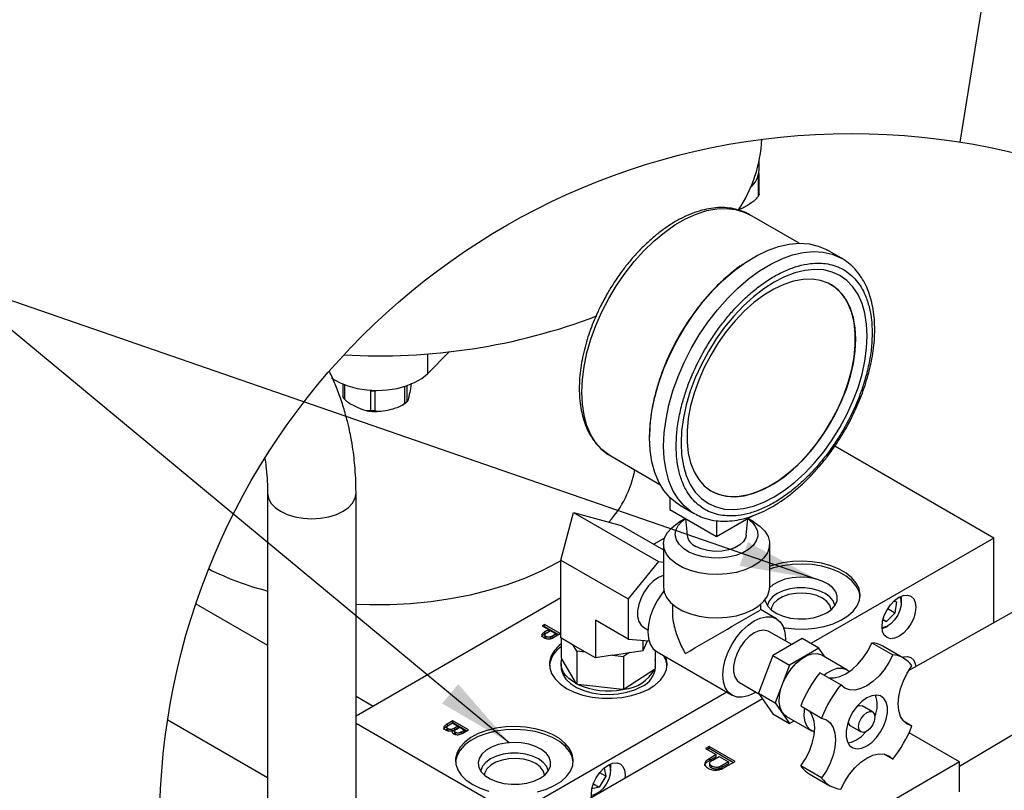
# Model space of a CAD drawing. Header units: inches. Extents: x 2 to 108, y 2 to 83.
# Tile 17 of 27: x 81 to 98, y 29 to 42. Entities that reach past the tile are written whole.
import ezdxf

# ---------------------------------------------------------------- set-up
doc = ezdxf.new("R2010")
doc.units = ezdxf.units.IN
doc.header["$LTSCALE"] = 10
doc.header["$MEASUREMENT"] = 0
doc.layers.add('SLD-DEFPOINTS', color=7, linetype='Continuous')
doc.layers.add('TEXT', color=140, linetype='Continuous', lineweight=25)
doc.dimstyles.new('SLDDIMSTYLE2', dxfattribs={"dimtxt": 0.18, "dimasz": 1.3, "dimexe": 0, "dimexo": 0.0625, "dimgap": 0, "dimtad": 0, "dimtih": 1, "dimtoh": 1, "dimdec": 0, "dimrnd": 1e-09, "dimzin": 0, "dimdsep": 46, "dimtxsty": 'Standard', "dimsah": 1, "dimcen": 0.09, "dimadec": 0, "dimazin": 0, "dimtfac": 1.3, "dimtdec": 0, "dimtofl": 0, "dimtmove": 0, "dimatfit": 3, "dimfxl": 0, "dimfrac": 2, "dimtolj": 1, "dimtzin": 0, "dimarcsym": 0})
doc.dimstyles.new('SLDDIMSTYLE3', dxfattribs={"dimtxt": 0.18, "dimasz": 1.3, "dimexe": 0, "dimexo": 0.0625, "dimgap": 0, "dimtad": 0, "dimtih": 1, "dimtoh": 1, "dimdec": 0, "dimrnd": 1e-09, "dimzin": 0, "dimdsep": 46, "dimtxsty": 'Standard', "dimblk1": 'NONE', "dimblk2": 'NONE', "dimsah": 1, "dimcen": 0.09, "dimadec": 0, "dimazin": 0, "dimtfac": 1.3, "dimtdec": 0, "dimtofl": 0, "dimtmove": 0, "dimatfit": 3, "dimldrblk": 'NONE', "dimfxl": 0, "dimfrac": 2, "dimtolj": 1, "dimtzin": 0, "dimarcsym": 0})

# ---------------------------------------------------------------- blocks, each defined once
blk = doc.blocks.new('_None')

msp = doc.modelspace()

# ---------------------------------------------------------------- linework, layer by layer
for p, q in [((93.459, 39.948), (93.459, 40.097)), ((93.44, 39.837), (93.44, 39.498)), ((93.459, 39.886), (93.454, 39.895)), ((93.462, 39.539), (93.462, 39.874)), ((94.139, 38.706), (93.304, 39.188)), ((94.858, 38.45), (94.617, 38.589)), ((87.839, 36.494), (88.211, 36.867)), ((87.839, 36.494), (87.839, 36.832)), ((86.401, 36.316), (86.401, 36.093)), ((86.433, 36.052), (86.433, 36.303)), ((87.446, 36.275), (87.446, 35.982)), ((87.493, 36.018), (87.493, 36.291)), ((86.404, 36.093), (86.424, 36.064)), ((86.859, 36.212), (86.868, 36.209)), ((86.868, 36.209), (86.868, 35.864)), ((86.946, 36.203), (86.966, 36.208)), ((86.946, 35.859), (86.946, 36.203)), ((97.442, 33.703), (94.743, 35.261)), ((90.942, 35.096), (91.777, 34.614)), ((90.951, 35.091), (90.942, 35.096)), ((85.124, 34.463), (85.124, 29.028)), ((86.624, 29.028), (86.624, 34.463)), ((91.946, 34.389), (91.946, 34.185)), ((92.117, 34.259), (92.358, 34.12)), ((90.096, 33.329), (90.312, 34.134)), ((90.312, 34.134), (91.75, 33.304)), ((90.312, 34.134), (91.117, 33.918)), ((91.946, 34.185), (92.738, 33.728)), ((92.38, 34.107), (92.358, 34.12)), ((92.738, 33.728), (93.355, 34.084)), ((91.117, 33.918), (91.838, 33.502)), ((92.21, 34.033), (92.102, 33.97)), ((92.212, 34.032), (92.238, 33.75)), ((92.738, 33.999), (92.738, 33.728)), ((93.238, 33.75), (93.265, 34.032)), ((93.375, 33.97), (93.266, 34.033)), ((91.855, 33.703), (91.673, 33.598)), ((91.838, 33.602), (91.838, 32.868)), ((93.638, 32.868), (93.638, 33.602)), ((97.442, 33.703), (94.337, 31.911)), ((97.442, 32.266), (97.442, 33.703)), ((90.096, 33.329), (91.239, 32.669)), ((90.096, 32.009), (90.096, 33.329)), ((91.75, 33.304), (91.239, 32.669)), ((91.75, 33.304), (91.838, 33.296)), ((83.909, 32.588), (85.124, 31.887)), ((90.096, 32.687), (86.624, 30.683)), ((91.239, 32.669), (91.239, 31.988)), ((91.99, 32.578), (91.99, 32.482)), ((93.486, 32.482), (93.486, 32.578)), ((95.748, 32.634), (95.787, 32.62)), ((95.787, 32.62), (95.763, 32.431)), ((95.869, 32.604), (95.869, 32.645)), ((93.751, 32.334), (93.481, 32.49)), ((95.763, 32.431), (95.619, 32.284)), ((95.763, 32.431), (95.64, 32.502)), ((97.921, 32.534), (95.999, 31.457)), ((89.82, 32.234), (89.782, 32.213)), ((90.085, 32.081), (89.82, 32.234)), ((89.82, 32.202), (89.82, 32.234)), ((91.239, 31.988), (90.685, 32.308)), ((90.685, 32.308), (90.685, 31.668)), ((95.619, 32.284), (95.557, 32.306)), ((95.56, 32.318), (95.619, 32.284)), ((89.782, 32.213), (89.891, 32.15)), ((89.82, 32.202), (89.81, 32.196)), ((89.82, 32.202), (90.057, 32.065)), ((89.825, 32.061), (89.825, 32.029)), ((89.891, 32.15), (89.826, 32.112)), ((89.826, 32.079), (89.891, 32.117)), ((89.826, 32.079), (89.826, 32.112)), ((89.858, 32.095), (89.922, 32.132)), ((89.891, 32.117), (89.891, 32.15)), ((89.922, 32.132), (90.017, 32.077)), ((90.017, 32.077), (89.954, 32.04)), ((89.988, 32.024), (90.085, 32.081)), ((90.017, 32.077), (90.017, 32.044)), ((91.5, 32.19), (91.574, 32.148)), ((94.013, 31.894), (93.626, 32.118)), ((95.608, 32.192), (95.643, 32.212)), ((89.848, 32), (89.848, 32.033)), ((89.921, 31.991), (89.921, 32.024)), ((90.017, 32.044), (89.954, 32.008)), ((89.954, 32.008), (89.954, 32.04)), ((90.307, 31.887), (90.096, 32.009)), ((90.108, 31.663), (90.108, 32.002)), ((91.239, 31.988), (91.593, 31.957)), ((91.491, 31.793), (91.491, 31.966)), ((91.491, 31.793), (91.568, 31.959)), ((94.189, 31.996), (93.694, 31.71)), ((94.472, 31.833), (94.189, 31.996)), ((95.373, 31.926), (95.726, 31.721)), ((90.517, 31.765), (90.307, 31.887)), ((90.368, 31.783), (90.307, 31.887)), ((90.368, 31.783), (90.368, 31.221)), ((90.517, 31.765), (90.368, 31.783)), ((90.685, 31.668), (90.517, 31.765)), ((90.973, 31.713), (91.261, 31.758)), ((91.261, 31.758), (91.161, 31.691)), ((91.261, 31.758), (91.491, 31.793)), ((91.694, 31.794), (91.694, 31.481)), ((91.728, 31.77), (93.001, 31.035)), ((94.472, 31.833), (93.977, 31.547)), ((94.576, 31.685), (94.472, 31.833)), ((95.91, 31.665), (95.557, 31.869)), ((90.101, 31.572), (90.101, 31.511)), ((90.114, 31.653), (90.108, 31.663)), ((90.363, 31.23), (90.114, 31.653)), ((90.973, 31.713), (90.685, 31.668)), ((90.973, 31.713), (91.161, 31.691)), ((91.161, 31.691), (91.161, 31.13)), ((91.701, 31.511), (91.701, 31.572)), ((93.694, 31.71), (93.447, 31.072)), ((93.694, 31.71), (93.977, 31.547)), ((94.949, 31.469), (94.524, 31.714)), ((91.683, 31.473), (91.172, 31.137)), ((91.694, 31.481), (91.683, 31.473)), ((93.977, 31.547), (93.73, 30.909)), ((94.844, 31.212), (94.491, 31.416)), ((90.368, 31.221), (90.363, 31.23)), ((93.126, 31.251), (93.454, 31.062)), ((92.91, 31.087), (89.31, 29.009)), ((90.385, 31.219), (90.368, 31.221)), ((91.144, 31.132), (90.385, 31.219)), ((91.161, 31.13), (91.144, 31.132)), ((91.172, 31.137), (91.161, 31.13)), ((93.447, 31.072), (93.73, 30.909)), ((93.447, 31.072), (93.694, 30.72)), ((86.624, 31.021), (86.916, 30.852)), ((93.517, 30.972), (90.585, 29.28)), ((93.73, 30.909), (93.977, 30.557)), ((94.166, 30.853), (94.519, 30.649)), ((95.383, 30.751), (95.206, 30.853)), ((96.859, 29.834), (98.365, 30.729)), ((83.43, 30.619), (85.124, 29.641)), ((86.624, 30.56), (89.31, 29.009)), ((88.267, 30.603), (88.167, 30.545)), ((88.167, 30.513), (88.267, 30.57)), ((88.197, 30.527), (88.26, 30.564)), ((88.26, 30.564), (88.352, 30.51)), ((88.533, 30.449), (88.267, 30.603)), ((88.267, 30.57), (88.267, 30.603)), ((88.267, 30.57), (88.504, 30.433)), ((93.694, 30.72), (93.977, 30.557)), ((93.925, 30.675), (94.349, 30.43)), ((93.977, 30.557), (94.053, 30.601)), ((95.905, 30.6), (96.051, 30.515)), ((88.163, 30.491), (88.163, 30.459)), ((88.167, 30.545), (88.167, 30.513)), ((88.183, 30.433), (88.183, 30.466)), ((88.257, 30.4), (88.259, 30.404)), ((88.259, 30.404), (88.259, 30.437)), ((88.352, 30.51), (88.293, 30.477)), ((88.352, 30.478), (88.293, 30.444)), ((88.293, 30.444), (88.293, 30.477)), ((88.293, 30.425), (88.293, 30.392)), ((88.31, 30.372), (88.31, 30.405)), ((88.328, 30.461), (88.383, 30.493)), ((88.352, 30.51), (88.352, 30.478)), ((88.383, 30.493), (88.464, 30.445)), ((88.464, 30.445), (88.414, 30.416)), ((88.414, 30.384), (88.414, 30.416)), ((88.464, 30.413), (88.414, 30.384)), ((88.433, 30.392), (88.533, 30.449)), ((88.464, 30.445), (88.464, 30.413)), ((95.011, 30.516), (95.188, 30.414)), ((96.859, 29.903), (96.002, 30.398)), ((92.611, 30.168), (92.548, 30.132)), ((92.548, 30.132), (92.73, 30.027)), ((92.611, 30.135), (92.577, 30.115)), ((93.053, 29.912), (92.611, 30.168)), ((92.611, 30.135), (92.611, 30.168)), ((92.611, 30.135), (93.024, 29.896)), ((92.73, 30.027), (92.622, 29.964)), ((92.622, 29.932), (92.73, 29.994)), ((92.622, 29.932), (92.622, 29.964)), ((92.674, 29.936), (92.781, 29.997)), ((92.73, 29.994), (92.73, 30.027)), ((92.781, 29.997), (92.939, 29.906)), ((92.939, 29.906), (92.834, 29.845)), ((92.89, 29.819), (93.053, 29.912)), ((92.939, 29.906), (92.939, 29.873)), ((96.859, 29.903), (93.182, 27.781)), ((95.726, 29.952), (95.58, 30.037)), ((96.859, 29.397), (96.859, 29.903)), ((90.83, 29.799), (90.86, 29.66)), ((90.939, 29.758), (90.939, 29.799)), ((92.62, 29.878), (92.62, 29.845)), ((92.658, 29.8), (92.658, 29.833)), ((92.779, 29.785), (92.779, 29.818)), ((92.939, 29.873), (92.834, 29.812)), ((92.834, 29.812), (92.834, 29.845)), ((94.519, 29.631), (94.166, 29.835)), ((90.86, 29.66), (90.747, 29.474)), ((90.86, 29.66), (90.755, 29.72)), ((91.188, 29.685), (91.184, 29.625)), ((94.307, 29.704), (94.66, 29.5)), ((90.747, 29.474), (90.624, 29.447)), ((90.648, 29.531), (90.747, 29.474))]:
    msp.add_line(p, q)
at = {"flags": 128}
for points in [[(90.452, 36.178), (90.462, 36.392), (90.492, 36.615), (90.54, 36.844), (90.607, 37.077), (90.692, 37.31), (90.793, 37.542), (90.91, 37.768), (91.041, 37.988), (91.185, 38.197), (91.34, 38.395), (91.505, 38.577), (91.676, 38.743), (91.853, 38.89), (92.032, 39.016), (92.213, 39.12), (92.393, 39.202), (92.57, 39.259), (92.741, 39.291), (92.905, 39.298), (93.06, 39.28), (93.204, 39.236), (93.304, 39.188)], [(91.6, 35.403), (91.61, 35.626), (91.64, 35.858), (91.689, 36.096), (91.758, 36.338), (91.844, 36.581), (91.948, 36.822), (92.068, 37.058), (92.203, 37.288), (92.351, 37.507), (92.511, 37.715), (92.68, 37.908), (92.857, 38.083), (93.04, 38.241), (93.226, 38.377), (93.414, 38.491), (93.602, 38.582), (93.787, 38.649), (93.967, 38.69), (94.14, 38.706), (94.305, 38.695), (94.459, 38.659), (94.601, 38.598), (94.617, 38.589)], [(91.84, 35.264), (91.85, 35.487), (91.88, 35.719), (91.929, 35.957), (91.998, 36.199), (92.085, 36.442), (92.189, 36.683), (92.309, 36.92), (92.444, 37.149), (92.592, 37.369), (92.751, 37.576), (92.92, 37.769), (93.097, 37.945), (93.28, 38.102), (93.467, 38.238), (93.655, 38.353), (93.842, 38.444), (94.027, 38.51), (94.207, 38.551), (94.381, 38.567), (94.545, 38.557), (94.699, 38.521), (94.83, 38.465)], [(94.83, 38.465), (94.841, 38.459), (94.858, 38.45)], [(95.282, 36.925), (95.292, 37.135), (95.282, 37.333), (95.253, 37.518), (95.204, 37.686), (95.136, 37.835), (95.05, 37.965), (94.948, 38.072), (94.83, 38.157), (94.698, 38.217), (94.554, 38.252), (94.399, 38.261), (94.235, 38.245), (94.065, 38.203), (93.891, 38.137), (93.714, 38.046), (93.537, 37.933), (93.363, 37.798), (93.193, 37.643), (93.029, 37.47), (92.874, 37.282), (92.73, 37.081), (92.598, 36.868), (92.48, 36.648), (92.377, 36.422), (92.292, 36.193), (92.224, 35.966), (92.175, 35.741), (92.145, 35.522), (92.135, 35.312), (92.145, 35.114), (92.175, 34.93), (92.224, 34.762), (92.292, 34.612), (92.377, 34.482), (92.48, 34.375), (92.598, 34.29), (92.73, 34.23), (92.874, 34.195), (93.029, 34.186), (93.193, 34.202), (93.363, 34.244), (93.537, 34.31), (93.714, 34.401), (93.891, 34.514), (94.065, 34.649), (94.235, 34.804), (94.399, 34.977), (94.554, 35.165), (94.698, 35.367), (94.83, 35.579), (94.948, 35.8), (95.05, 36.025), (95.136, 36.254), (95.204, 36.482), (95.253, 36.706), (95.282, 36.925)], [(95.088, 36.876), (95.098, 37.077), (95.088, 37.267), (95.058, 37.442), (95.008, 37.601), (94.94, 37.741), (94.853, 37.86), (94.751, 37.956), (94.632, 38.028), (94.501, 38.076), (94.357, 38.097), (94.204, 38.093), (94.044, 38.063), (93.878, 38.008), (93.709, 37.928), (93.539, 37.824), (93.372, 37.698), (93.208, 37.552), (93.051, 37.388), (92.902, 37.208), (92.765, 37.014), (92.639, 36.809), (92.529, 36.597), (92.434, 36.38), (92.357, 36.161), (92.297, 35.944), (92.258, 35.73), (92.238, 35.524), (92.238, 35.328), (92.258, 35.145), (92.297, 34.978), (92.357, 34.829), (92.434, 34.699), (92.529, 34.591), (92.639, 34.507), (92.765, 34.447), (92.902, 34.412), (93.051, 34.404), (93.208, 34.421), (93.372, 34.464), (93.539, 34.531), (93.709, 34.623), (93.878, 34.738), (94.044, 34.875), (94.204, 35.03), (94.357, 35.203), (94.501, 35.39), (94.632, 35.589), (94.751, 35.798), (94.853, 36.013), (94.94, 36.231), (95.008, 36.45), (95.058, 36.666), (95.088, 36.876)], [(92.649, 34.501), (92.695, 34.477), (92.827, 34.429), (92.97, 34.408), (93.123, 34.412), (93.284, 34.442), (93.45, 34.497), (93.619, 34.577), (93.788, 34.681), (93.956, 34.807), (94.12, 34.953), (94.277, 35.117), (94.425, 35.298), (94.563, 35.491), (94.688, 35.696), (94.799, 35.908), (94.894, 36.125), (94.971, 36.344), (95.03, 36.562), (95.07, 36.775), (95.09, 36.981), (95.09, 37.177), (95.07, 37.36), (95.03, 37.527), (94.971, 37.676), (94.894, 37.806), (94.799, 37.914), (94.688, 37.998), (94.673, 38.007)], [(86.209, 36.42), (86.22, 36.412), (86.342, 36.342), (86.484, 36.285), (86.641, 36.243), (86.808, 36.217), (86.98, 36.208), (87.152, 36.217), (87.319, 36.243), (87.476, 36.285), (87.617, 36.342), (87.74, 36.412), (87.839, 36.494)], [(90.942, 35.096), (90.91, 35.116), (90.793, 35.207), (90.692, 35.321), (90.607, 35.457), (90.54, 35.612), (90.492, 35.786), (90.462, 35.975), (90.452, 36.178)], [(92.117, 34.259), (92.068, 34.289), (91.948, 34.387), (91.844, 34.508), (91.758, 34.651), (91.689, 34.814), (91.64, 34.995), (91.61, 35.192), (91.6, 35.403)], [(92.358, 34.12), (92.309, 34.15), (92.189, 34.248), (92.085, 34.369), (91.998, 34.512), (91.929, 34.675), (91.88, 34.856), (91.85, 35.053), (91.84, 35.264)], [(85.124, 34.462), (85.138, 34.379), (85.181, 34.297), (85.25, 34.223), (85.343, 34.157), (85.457, 34.103), (85.587, 34.063), (85.727, 34.038), (85.874, 34.03), (86.02, 34.038), (86.161, 34.063), (86.29, 34.103), (86.404, 34.157), (86.497, 34.223), (86.566, 34.297), (86.609, 34.379), (86.624, 34.463)], [(93.374, 33.97), (93.478, 33.898), (93.557, 33.817), (93.611, 33.729), (93.636, 33.637), (93.632, 33.544), (93.6, 33.453), (93.54, 33.367), (93.454, 33.288), (93.345, 33.219), (93.217, 33.162), (93.073, 33.12), (92.919, 33.093), (92.758, 33.083), (92.597, 33.089), (92.441, 33.112), (92.294, 33.151), (92.161, 33.204), (92.047, 33.269), (91.955, 33.346), (91.889, 33.431), (91.849, 33.521), (91.838, 33.614), (91.856, 33.707), (91.903, 33.796), (91.976, 33.879), (92.074, 33.953), (92.102, 33.97)], [(93.265, 34.032), (93.341, 33.971), (93.4, 33.896), (93.432, 33.817), (93.436, 33.735), (93.411, 33.655), (93.358, 33.579), (93.281, 33.51), (93.18, 33.453), (93.062, 33.408), (92.931, 33.377), (92.791, 33.363), (92.65, 33.365), (92.512, 33.383), (92.383, 33.417), (92.269, 33.466), (92.174, 33.527), (92.102, 33.597), (92.056, 33.674), (92.038, 33.755), (92.049, 33.837), (92.088, 33.916), (92.154, 33.988), (92.212, 34.032)], [(93.238, 33.75), (93.231, 33.714), (93.195, 33.647), (93.132, 33.587), (93.047, 33.538), (92.944, 33.502), (92.828, 33.481), (92.708, 33.477), (92.589, 33.49), (92.479, 33.518), (92.384, 33.561)], [(90.096, 33.316), (90.022, 33.274), (89.761, 33.14), (89.482, 33.019), (89.188, 32.91), (88.879, 32.816), (88.559, 32.736), (88.228, 32.671), (87.89, 32.622), (87.546, 32.588), (87.198, 32.57), (86.849, 32.568), (86.624, 32.575)], [(93.884, 32.181), (93.898, 32.179), (94.065, 32.16), (94.234, 32.158), (94.402, 32.173), (94.563, 32.203), (94.713, 32.249), (94.847, 32.309), (94.962, 32.381), (95.054, 32.463), (95.12, 32.553), (95.16, 32.649), (95.171, 32.746), (95.153, 32.844), (95.106, 32.938), (95.033, 33.026), (94.935, 33.106), (94.815, 33.175), (94.677, 33.232), (94.524, 33.274), (94.361, 33.301), (94.192, 33.311), (94.023, 33.305), (93.858, 33.282), (93.702, 33.244), (93.638, 33.223)], [(95.17, 32.71), (95.153, 32.795), (95.106, 32.889), (95.033, 32.977), (94.935, 33.057), (94.815, 33.126), (94.677, 33.183), (94.524, 33.225), (94.361, 33.252), (94.192, 33.262), (94.023, 33.256), (93.858, 33.233), (93.702, 33.195), (93.638, 33.174)], [(91.838, 33.07), (91.834, 33.069), (91.75, 33.032)], [(91.75, 33.032), (91.665, 32.971), (91.585, 32.89), (91.515, 32.794), (91.459, 32.687), (91.419, 32.577), (91.399, 32.47), (91.399, 32.372), (91.419, 32.288), (91.459, 32.223), (91.5, 32.19)], [(94.606, 32.434), (94.69, 32.494), (94.749, 32.563), (94.781, 32.637), (94.785, 32.714), (94.76, 32.79), (94.707, 32.86), (94.629, 32.923), (94.53, 32.974), (94.414, 33.012), (94.287, 33.034), (94.154, 33.041), (94.022, 33.03), (93.897, 33.004), (93.785, 32.962), (93.691, 32.908), (93.638, 32.864)], [(91.845, 32.805), (91.809, 32.758), (91.728, 32.636), (91.662, 32.505), (91.613, 32.371), (91.583, 32.238), (91.573, 32.113), (91.583, 32), (91.613, 31.902), (91.662, 31.824), (91.728, 31.77), (91.728, 31.77)], [(91.838, 32.868), (91.849, 32.786), (91.889, 32.696), (91.955, 32.611), (92.047, 32.535), (92.161, 32.469), (92.294, 32.416), (92.441, 32.377), (92.597, 32.354), (92.758, 32.348), (92.919, 32.359), (93.073, 32.385), (93.217, 32.428), (93.345, 32.484), (93.454, 32.553), (93.54, 32.632), (93.6, 32.718), (93.632, 32.809), (93.638, 32.868)], [(94.744, 32.554), (94.742, 32.564), (94.713, 32.636), (94.657, 32.703), (94.577, 32.761), (94.477, 32.808), (94.361, 32.84), (94.235, 32.856), (94.106, 32.856), (93.981, 32.84), (93.865, 32.808), (93.764, 32.761), (93.684, 32.703), (93.628, 32.636), (93.6, 32.564), (93.598, 32.554)], [(94.681, 32.486), (94.68, 32.492), (94.658, 32.562), (94.608, 32.627), (94.532, 32.683), (94.435, 32.727), (94.323, 32.756), (94.202, 32.769), (94.079, 32.764), (93.961, 32.743), (93.856, 32.706), (93.769, 32.656), (93.705, 32.595), (93.669, 32.527), (93.661, 32.486)], [(96.108, 32.611), (96.118, 32.531), (96.108, 32.439), (96.08, 32.343), (96.034, 32.248), (95.975, 32.161), (95.905, 32.088), (95.831, 32.034), (95.757, 32.002), (95.687, 31.995), (95.628, 32.013), (95.582, 32.056), (95.554, 32.119), (95.544, 32.199), (95.554, 32.291), (95.582, 32.387), (95.628, 32.482), (95.687, 32.569), (95.757, 32.642), (95.831, 32.697), (95.905, 32.728), (95.975, 32.735), (96.034, 32.717), (96.08, 32.674), (96.108, 32.611)], [(93.557, 32.653), (93.566, 32.618), (93.605, 32.545), (93.67, 32.478), (93.759, 32.42), (93.868, 32.376), (93.99, 32.345), (94.121, 32.331), (94.254, 32.333), (94.383, 32.351), (94.502, 32.386), (94.606, 32.434)], [(95.847, 32.705), (95.847, 32.705), (95.867, 32.642), (95.867, 32.564), (95.847, 32.478), (95.809, 32.392), (95.756, 32.313), (95.693, 32.248), (95.626, 32.203), (95.56, 32.183), (95.544, 32.182)], [(95.862, 32.712), (95.867, 32.687), (95.869, 32.645)], [(93.406, 31.09), (93.376, 31.072), (93.272, 31.024), (93.173, 31.002), (93.081, 31.005), (93.001, 31.035), (92.935, 31.09), (92.886, 31.167), (92.856, 31.265), (92.846, 31.378), (92.856, 31.504), (92.886, 31.636), (92.935, 31.77), (93.001, 31.901), (93.081, 32.024), (93.173, 32.133), (93.272, 32.225), (93.376, 32.297), (93.479, 32.345), (93.579, 32.367), (93.671, 32.364), (93.751, 32.334), (93.817, 32.279), (93.866, 32.202), (93.896, 32.104), (93.906, 31.991), (93.905, 31.956)], [(93.626, 32.118), (93.61, 32.125), (93.54, 32.141), (93.461, 32.13), (93.376, 32.093), (93.291, 32.032), (93.212, 31.951), (93.142, 31.855), (93.085, 31.748), (93.045, 31.638), (93.025, 31.531), (93.025, 31.433), (93.045, 31.349), (93.085, 31.285), (93.126, 31.251)], [(95.608, 32.192), (95.608, 32.192), (95.546, 32.165)], [(90.108, 31.912), (90.061, 31.873), (89.981, 31.787), (89.928, 31.694), (89.903, 31.597), (89.907, 31.499), (89.939, 31.403), (89.999, 31.311), (90.085, 31.227), (90.194, 31.152)], [(94.637, 31.332), (94.729, 31.328), (94.828, 31.351), (94.932, 31.399), (95.035, 31.47), (95.135, 31.563), (95.226, 31.672), (95.307, 31.795), (95.373, 31.926)], [(93.925, 30.675), (93.901, 30.691), (93.85, 30.749), (93.816, 30.828), (93.801, 30.924), (93.806, 31.032), (93.83, 31.148), (93.873, 31.267), (93.933, 31.382), (94.006, 31.488), (94.089, 31.581), (94.179, 31.655), (94.27, 31.708), (94.36, 31.737), (94.443, 31.741), (94.516, 31.719), (94.524, 31.714)], [(90.363, 31.23), (90.292, 31.272), (90.232, 31.319), (90.182, 31.369), (90.144, 31.423), (90.117, 31.479), (90.103, 31.537), (90.102, 31.595), (90.114, 31.653)], [(90.194, 31.152), (90.324, 31.089), (90.47, 31.039), (90.629, 31.005), (90.795, 30.986), (90.965, 30.984), (91.132, 30.999), (91.294, 31.029), (91.443, 31.075), (91.578, 31.135), (91.692, 31.207), (91.784, 31.289), (91.851, 31.379), (91.89, 31.475), (91.901, 31.572), (91.883, 31.67), (91.878, 31.683)], [(91.9, 31.536), (91.883, 31.621), (91.845, 31.703)], [(95.726, 31.721), (95.66, 31.591), (95.58, 31.468), (95.488, 31.359), (95.389, 31.266), (95.285, 31.195), (95.182, 31.147), (95.082, 31.124), (94.991, 31.128), (94.91, 31.158), (94.844, 31.212)], [(95.886, 31.679), (95.905, 31.685), (95.975, 31.691), (96.034, 31.673), (96.08, 31.631), (96.108, 31.567), (96.116, 31.523)], [(90.101, 31.511), (90.103, 31.478), (90.128, 31.392), (90.181, 31.309), (90.261, 31.234), (90.363, 31.169), (90.485, 31.117), (90.622, 31.078), (90.768, 31.056), (90.92, 31.049), (91.071, 31.06), (91.216, 31.087), (91.349, 31.129), (91.467, 31.185)], [(94.559, 31.377), (94.603, 31.41), (94.695, 31.463), (94.784, 31.492), (94.867, 31.496), (94.941, 31.474), (94.991, 31.437)], [(96.051, 30.515), (95.971, 30.545), (95.905, 30.6), (95.856, 30.677), (95.826, 30.775), (95.815, 30.888), (95.826, 31.014), (95.856, 31.146), (95.905, 31.28), (95.971, 31.411), (96.051, 31.534)], [(95.201, 30.137), (95.285, 30.174), (95.37, 30.235), (95.449, 30.316), (95.52, 30.412), (95.576, 30.518), (95.616, 30.628), (95.636, 30.736), (95.636, 30.834), (95.616, 30.918), (95.576, 30.982), (95.52, 31.023), (95.449, 31.039), (95.37, 31.028), (95.285, 30.991), (95.201, 30.93), (95.121, 30.849), (95.051, 30.753), (94.994, 30.646), (94.955, 30.536), (94.934, 30.429), (94.934, 30.331), (94.955, 30.247), (94.994, 30.182), (95.051, 30.141), (95.121, 30.126), (95.201, 30.137)], [(94.166, 29.835), (94.246, 29.958), (94.312, 30.088), (94.361, 30.223), (94.391, 30.355), (94.401, 30.48), (94.391, 30.594), (94.361, 30.691), (94.312, 30.769), (94.312, 30.769)], [(94.398, 30.41), (94.392, 30.411), (94.325, 30.446), (94.274, 30.504), (94.24, 30.583), (94.225, 30.679), (94.23, 30.787), (94.234, 30.814)], [(95.122, 30.851), (95.161, 30.862), (95.206, 30.853)], [(95.232, 30.699), (95.285, 30.741), (95.338, 30.76), (95.383, 30.751), (95.412, 30.717), (95.423, 30.662), (95.412, 30.595), (95.383, 30.526), (95.338, 30.466), (95.285, 30.423), (95.232, 30.405), (95.188, 30.414), (95.158, 30.448), (95.147, 30.503), (95.158, 30.57), (95.188, 30.639), (95.232, 30.699)], [(94.519, 30.649), (94.599, 30.62), (94.665, 30.565), (94.714, 30.487), (94.745, 30.39), (94.755, 30.276), (94.745, 30.151), (94.714, 30.019), (94.665, 29.884), (94.599, 29.753), (94.519, 29.631)], [(90.308, 29.903), (90.29, 29.988), (90.244, 30.082), (90.171, 30.171), (90.073, 30.25), (89.953, 30.32), (89.815, 30.376), (89.662, 30.418), (89.499, 30.445), (89.33, 30.455), (89.161, 30.449), (88.996, 30.427), (88.84, 30.388), (88.697, 30.335), (88.572, 30.269), (88.468, 30.191), (88.389, 30.105), (88.336, 30.012), (88.311, 29.915), (88.31, 29.903)], [(89.701, 29.396), (89.851, 29.442), (89.985, 29.502), (90.1, 29.574), (90.192, 29.657), (90.258, 29.747), (90.298, 29.842), (90.308, 29.94), (90.29, 30.037), (90.244, 30.131), (90.171, 30.219), (90.073, 30.299), (89.953, 30.369), (89.815, 30.425), (89.662, 30.467), (89.499, 30.494), (89.33, 30.504), (89.161, 30.498), (88.996, 30.476), (88.84, 30.437), (88.697, 30.384), (88.572, 30.318), (88.468, 30.24), (88.389, 30.154), (88.336, 30.061), (88.311, 29.964), (88.314, 29.866), (88.347, 29.77), (88.406, 29.678), (88.492, 29.594)], [(95.108, 30.276), (95.193, 30.337), (95.271, 30.416)], [(89.64, 29.579), (89.744, 29.627), (89.828, 29.687), (89.887, 29.756), (89.919, 29.83), (89.923, 29.907), (89.898, 29.983), (89.845, 30.053), (89.767, 30.116), (89.668, 30.167), (89.552, 30.205), (89.425, 30.228), (89.292, 30.234), (89.16, 30.223), (89.035, 30.197), (88.923, 30.156), (88.829, 30.101), (88.757, 30.036), (88.711, 29.964), (88.693, 29.888), (88.704, 29.811), (88.743, 29.738), (88.808, 29.671), (88.897, 29.614), (89.006, 29.569), (89.128, 29.538), (89.259, 29.524), (89.392, 29.526), (89.521, 29.545), (89.64, 29.579)], [(94.963, 30.228), (95.024, 30.239), (95.108, 30.276)], [(89.881, 29.747), (89.88, 29.757), (89.851, 29.83), (89.795, 29.896), (89.715, 29.955), (89.614, 30.001), (89.499, 30.033), (89.373, 30.05), (89.244, 30.05), (89.119, 30.033), (89.003, 30.001), (88.902, 29.955), (88.822, 29.896), (88.766, 29.83), (88.738, 29.757), (88.736, 29.747)], [(89.819, 29.679), (89.818, 29.685), (89.796, 29.755), (89.746, 29.82), (89.67, 29.876), (89.573, 29.92), (89.461, 29.949), (89.34, 29.962), (89.217, 29.957), (89.099, 29.936), (88.994, 29.9), (88.907, 29.849), (88.843, 29.789), (88.806, 29.721), (88.798, 29.679)], [(90.618, 29.299), (90.614, 29.353), (90.624, 29.445), (90.652, 29.541), (90.698, 29.636), (90.758, 29.723), (90.827, 29.796), (90.901, 29.851), (90.975, 29.882), (91.045, 29.889), (91.104, 29.871), (91.15, 29.828), (91.178, 29.765), (91.188, 29.685), (91.188, 29.685)], [(94.844, 29.443), (94.91, 29.574), (94.991, 29.697), (95.082, 29.806), (95.182, 29.898), (95.285, 29.97), (95.389, 30.018), (95.488, 30.04), (95.58, 30.037), (95.66, 30.007), (95.726, 29.952)], [(90.917, 29.859), (90.924, 29.845), (90.939, 29.777), (90.934, 29.697), (90.909, 29.61), (90.867, 29.525), (90.811, 29.449), (90.747, 29.389), (90.679, 29.35), (90.615, 29.336), (90.614, 29.336)], [(90.932, 29.866), (90.937, 29.841), (90.939, 29.799)], [(88.492, 29.594), (88.602, 29.519), (88.731, 29.456), (88.878, 29.406)]]:
    msp.add_lwpolyline(points, dxfattribs=at)
for centre, radius, start, end in [((91.141, 40.582), 2.366, 326.374, 357.283), ((93.029, 39.973), 0.43, 311.231, 356.7082), ((93.428, 39.874), 0.0333, 294.9229, 22.4792), ((87.039, 47.063), 10.267, 266.5508, 290.9304), ((86.915, 36.327), 0.127, 248.1244, 283.921), ((89.535, 35.206), 1.848, 318.1517, 349.2123), ((92.483, 33.789), 0.249, 188.9815, 246.3983), ((86.392, 37.711), 5.068, 243.4382, 255.5094), ((-26.727, 237.98), 238.072, 299.97222, 300.32488), ((95.338, 31.485), 0.442, 60.3353, 85.475), ((90.356, 31.478), 0.458, 122.7934, 172.7616), ((91.432, 31.572), 0.27, 346.6995, 13.3005), ((95.693, 31.29), 0.433, 34.3201, 85.6691), ((91.102, 31.799), 0.666, 276.0218, 330.6869), ((91.317, 31.54), 0.386, 292.9315, 355.7484), ((96.156, 30.079), 2.136, 141.2462, 158.7537), ((90.903, 32.378), 1.269, 245.9184, 280.9787), ((96.51, 29.875), 2.136, 141.2462, 158.7537), ((95, 30.868), 0.463, 335.7261, 21.6008), ((95.056, 30.587), 0.0847, 178.7734, 237.8753), ((94.06, 31.289), 2.136, 321.2464, 338.7537), ((94.528, 30.084), 0.44, 214.4362, 239.7488), ((94.877, 29.875), 0.433, 214.32, 265.6693)]:
    msp.add_arc(centre, radius, start, end)
for points, knots in [([(93.44, 39.498), (93.427, 39.482), (93.377, 39.421), (93.283, 39.363), (93.188, 39.303), (93.137, 39.285), (93.114, 39.278)], [0, 0, 0, 0, 0.156677, 0.588313, 0.821759, 1, 1, 1, 1]), ([(93.462, 39.539), (93.461, 39.538), (93.461, 39.534), (93.458, 39.528), (93.452, 39.516), (93.446, 39.506), (93.441, 39.499), (93.44, 39.498)], [0, 0, 0, 0, 0.06795, 0.225305, 0.445522, 0.892166, 1, 1, 1, 1]), ([(93.308, 39.182), (93.285, 39.196), (93.218, 39.237), (93.097, 39.278), (92.951, 39.308), (92.8, 39.315), (92.643, 39.301), (92.483, 39.267), (92.32, 39.213), (92.157, 39.14), (91.995, 39.05), (91.836, 38.943), (91.681, 38.822), (91.531, 38.688), (91.39, 38.545), (91.261, 38.397), (91.153, 38.26), (91.062, 38.133), (90.975, 38.004), (90.918, 37.909), (90.887, 37.856)], [0, 0, 0, 0, 0.0269304, 0.0773677, 0.1252263, 0.17475, 0.2263544, 0.2802868, 0.3366582, 0.3954779, 0.4566479, 0.5199649, 0.5851226, 0.6516042, 0.7185048, 0.7839033, 0.8457963, 0.8904562, 0.9388046, 1, 1, 1, 1]), ([(92.384, 34.107), (92.422, 34.088), (92.509, 34.044), (92.652, 34.006), (92.808, 33.987), (92.966, 33.99), (93.129, 34.014), (93.295, 34.058), (93.462, 34.121), (93.629, 34.203), (93.795, 34.302), (93.958, 34.417), (94.117, 34.547), (94.269, 34.688), (94.412, 34.838), (94.542, 34.99), (94.65, 35.129), (94.742, 35.259), (94.827, 35.388), (94.928, 35.554), (95.012, 35.71), (95.088, 35.868), (95.148, 36.003), (95.212, 36.166), (95.271, 36.337), (95.322, 36.515), (95.364, 36.696), (95.395, 36.879), (95.415, 37.06), (95.422, 37.238), (95.416, 37.411), (95.396, 37.579), (95.363, 37.738), (95.315, 37.888), (95.254, 38.028), (95.177, 38.157), (95.085, 38.272), (94.977, 38.371), (94.889, 38.437), (94.835, 38.461), (94.826, 38.465)], [0, 0, 0, 0, 0.020106, 0.045328, 0.068956, 0.093489, 0.119081, 0.145819, 0.173734, 0.202817, 0.233002, 0.264187, 0.296209, 0.3288, 0.361489, 0.393241, 0.422449, 0.443846, 0.467851, 0.494945, 0.534703, 0.550727, 0.577116, 0.604132, 0.632602, 0.661649, 0.690841, 0.719827, 0.748347, 0.776214, 0.803303, 0.829547, 0.854923, 0.879469, 0.903277, 0.926496, 0.949344, 0.972118, 0.995203, 1, 1, 1, 1]), ([(93.186, 38.349), (93.169, 38.338), (93.074, 38.277), (92.911, 38.141), (92.714, 37.956), (92.54, 37.763), (92.334, 37.505), (92.149, 37.224), (91.988, 36.927), (91.883, 36.699), (91.794, 36.471), (91.714, 36.223), (91.65, 35.96), (91.608, 35.688), (91.602, 35.512), (91.6, 35.428)], [0, 0, 0, 0, 0.018204, 0.098263, 0.184386, 0.253876, 0.324835, 0.472258, 0.54626, 0.619751, 0.6907, 0.760204, 0.846321, 0.926388, 1, 1, 1, 1]), ([(92.052, 35.264), (92.055, 35.345), (92.06, 35.512), (92.101, 35.771), (92.161, 36.021), (92.237, 36.257), (92.351, 36.549), (92.495, 36.835), (92.664, 37.109), (92.801, 37.304), (92.947, 37.486), (93.113, 37.67), (93.299, 37.847), (93.504, 38.011), (93.708, 38.144), (93.912, 38.248), (94.117, 38.323), (94.307, 38.363), (94.476, 38.372), (94.669, 38.354), (94.852, 38.29), (95.007, 38.181), (95.108, 38.078), (95.194, 37.958), (95.27, 37.807), (95.33, 37.622), (95.369, 37.407), (95.373, 37.258), (95.376, 37.183)], [0, 0, 0, 0, 0.040662, 0.08489, 0.132469, 0.170858, 0.210059, 0.2915, 0.33238, 0.372977, 0.41217, 0.450564, 0.498135, 0.542362, 0.583025, 0.621283, 0.658127, 0.693329, 0.719144, 0.743726, 0.791413, 0.8151, 0.839285, 0.863864, 0.889686, 0.924887, 0.961735, 1, 1, 1, 1]), ([(90.887, 37.856), (90.847, 37.784), (90.791, 37.682), (90.717, 37.529), (90.659, 37.397), (90.597, 37.239), (90.542, 37.073), (90.493, 36.901), (90.455, 36.725), (90.427, 36.548), (90.41, 36.373), (90.407, 36.201), (90.416, 36.035), (90.439, 35.875), (90.476, 35.723), (90.527, 35.58), (90.592, 35.448), (90.673, 35.328), (90.769, 35.222), (90.863, 35.142), (90.929, 35.106), (90.954, 35.093)], [0, 0, 0, 0, 0.081402, 0.114221, 0.16824, 0.223502, 0.281684, 0.340974, 0.400482, 0.459484, 0.517454, 0.574017, 0.628937, 0.682095, 0.733481, 0.783211, 0.831522, 0.878786, 0.925533, 0.972478, 1, 1, 1, 1]), ([(95.376, 37.183), (95.373, 37.103), (95.368, 36.935), (95.327, 36.676), (95.267, 36.426), (95.191, 36.19), (95.076, 35.898), (94.933, 35.612), (94.764, 35.338), (94.627, 35.143), (94.481, 34.961), (94.315, 34.777), (94.129, 34.6), (93.924, 34.437), (93.72, 34.304), (93.516, 34.199), (93.311, 34.124), (93.121, 34.084), (92.952, 34.075), (92.758, 34.093), (92.575, 34.157), (92.421, 34.267), (92.319, 34.369), (92.234, 34.489), (92.157, 34.641), (92.097, 34.825), (92.059, 35.04), (92.054, 35.189), (92.052, 35.264)], [0, 0, 0, 0, 0.040662, 0.08489, 0.132469, 0.170858, 0.210059, 0.2915, 0.33238, 0.372977, 0.41217, 0.450564, 0.498135, 0.542362, 0.583025, 0.621283, 0.658127, 0.693328, 0.719144, 0.743726, 0.791413, 0.8151, 0.839285, 0.863864, 0.889686, 0.924887, 0.961735, 1, 1, 1, 1]), ([(86.624, 34.463), (86.622, 34.549), (86.62, 34.707), (86.605, 34.922), (86.584, 35.117), (86.561, 35.28), (86.534, 35.432), (86.502, 35.585), (86.453, 35.783), (86.383, 36.014), (86.296, 36.25), (86.224, 36.424), (86.18, 36.514), (86.17, 36.534)], [0, 0, 0, 0, 0.120429, 0.221117, 0.303567, 0.395426, 0.451309, 0.519924, 0.615518, 0.736792, 0.858849, 0.968754, 1, 1, 1, 1]), ([(87.558, 36.33), (87.556, 36.311), (87.548, 36.248), (87.533, 36.163), (87.513, 36.083), (87.507, 36.039), (87.495, 36.022), (87.493, 36.018)], [0, 0, 0, 0, 0.176848, 0.599996, 0.801324, 0.961066, 1, 1, 1, 1]), ([(86.433, 36.052), (86.428, 36.057), (86.421, 36.066), (86.412, 36.078), (86.407, 36.086), (86.403, 36.09), (86.402, 36.092), (86.402, 36.093)], [0, 0, 0, 0, 0.398098, 0.673023, 0.847465, 0.954708, 1, 1, 1, 1]), ([(86.868, 35.864), (86.852, 35.863), (86.78, 35.858), (86.68, 35.905), (86.565, 35.954), (86.487, 36), (86.447, 36.039), (86.433, 36.052)], [0, 0, 0, 0, 0.098327, 0.444364, 0.656304, 0.87788, 1, 1, 1, 1]), ([(87.446, 35.982), (87.428, 35.969), (87.381, 35.937), (87.295, 35.905), (87.18, 35.874), (87.07, 35.851), (86.984, 35.847), (86.952, 35.857), (86.946, 35.859)], [0, 0, 0, 0, 0.124048, 0.322819, 0.517923, 0.806631, 0.96482, 1, 1, 1, 1]), ([(87.408, 35.957), (87.417, 35.963), (87.432, 35.973), (87.463, 35.991), (87.482, 36.009), (87.494, 36.021)], [0, 0, 0, 0, 0.290718, 0.509352, 1, 1, 1, 1]), ([(87.493, 36.018), (87.492, 36.018), (87.488, 36.017), (87.482, 36.013), (87.474, 36.007), (87.464, 35.998), (87.454, 35.989), (87.447, 35.983), (87.446, 35.982)], [0, 0, 0, 0, 0.073776, 0.196554, 0.352716, 0.547093, 0.91423, 1, 1, 1, 1]), ([(86.801, 35.866), (86.803, 35.865), (86.829, 35.86), (86.888, 35.852), (86.946, 35.85), (86.98, 35.849)], [0, 0, 0, 0, 0.02761, 0.441584, 1, 1, 1, 1]), ([(86.868, 35.864), (86.873, 35.865), (86.883, 35.868), (86.897, 35.869), (86.91, 35.869), (86.925, 35.866), (86.937, 35.862), (86.944, 35.859), (86.946, 35.859)], [0, 0, 0, 0, 0.198642, 0.377167, 0.536907, 0.695963, 0.94697, 1, 1, 1, 1]), ([(85.076, 35.055), (85.083, 35.013), (85.101, 34.901), (85.119, 34.703), (85.122, 34.548), (85.124, 34.463)], [0, 0, 0, 0, 0.217656, 0.570939, 1, 1, 1, 1]), ([(92.209, 31.746), (92.209, 31.746), (92.169, 31.816), (92.096, 31.962), (92.029, 32.169), (91.995, 32.344), (91.993, 32.441), (91.993, 32.482)], [0, 0, 0, 0, 0.00198, 0.311834, 0.627782, 0.83922, 1, 1, 1, 1]), ([(89.826, 32.112), (89.812, 32.104), (89.792, 32.091), (89.773, 32.067), (89.776, 32.044), (89.79, 32.025), (89.804, 32.015), (89.811, 32.011)], [0, 0, 0, 0, 0.354382, 0.502153, 0.637167, 0.816539, 1, 1, 1, 1]), ([(89.776, 32.024), (89.776, 32.027), (89.775, 32.038), (89.794, 32.06), (89.813, 32.071), (89.826, 32.079)], [0, 0, 0, 0, 0.1330898, 0.4184695, 1, 1, 1, 1]), ([(89.848, 32.033), (89.842, 32.037), (89.832, 32.043), (89.824, 32.056), (89.826, 32.07), (89.839, 32.083), (89.85, 32.09), (89.858, 32.095)], [0, 0, 0, 0, 0.2466642, 0.3872644, 0.5189074, 0.6971831, 1, 1, 1, 1]), ([(89.811, 32.011), (89.822, 32.006), (89.843, 31.996), (89.875, 31.991), (89.905, 31.991), (89.928, 31.996), (89.941, 32.001), (89.946, 32.003)], [0, 0, 0, 0, 0.254852, 0.494406, 0.700402, 0.896887, 1, 1, 1, 1]), ([(89.848, 32), (89.842, 32.004), (89.833, 32.01), (89.825, 32.022), (89.826, 32.027), (89.826, 32.029)], [0, 0, 0, 0, 0.562278, 0.88278, 1, 1, 1, 1]), ([(89.921, 32.024), (89.914, 32.022), (89.902, 32.02), (89.882, 32.021), (89.864, 32.025), (89.853, 32.03), (89.848, 32.033)], [0, 0, 0, 0, 0.260162, 0.513967, 0.759972, 1, 1, 1, 1]), ([(89.954, 32.04), (89.949, 32.037), (89.941, 32.033), (89.93, 32.027), (89.924, 32.025), (89.921, 32.024)], [0, 0, 0, 0, 0.4857396, 0.7365996, 1, 1, 1, 1]), ([(89.946, 32.003), (89.951, 32.005), (89.961, 32.01), (89.975, 32.017), (89.983, 32.022), (89.988, 32.024)], [0, 0, 0, 0, 0.367493, 0.686258, 1, 1, 1, 1]), ([(88.113, 30.454), (88.113, 30.454), (88.11, 30.459), (88.12, 30.477), (88.138, 30.495), (88.157, 30.507), (88.167, 30.513)], [0, 0, 0, 0, 0.004926, 0.218131, 0.590424, 1, 1, 1, 1]), ([(88.167, 30.545), (88.149, 30.535), (88.125, 30.521), (88.11, 30.489), (88.117, 30.468), (88.13, 30.454), (88.141, 30.447), (88.145, 30.445)], [0, 0, 0, 0, 0.441439, 0.58546, 0.727485, 0.891461, 1, 1, 1, 1]), ([(88.145, 30.445), (88.156, 30.44), (88.177, 30.43), (88.209, 30.428), (88.237, 30.431), (88.253, 30.435), (88.259, 30.437)], [0, 0, 0, 0, 0.294564, 0.583309, 0.829885, 1, 1, 1, 1]), ([(88.183, 30.466), (88.177, 30.47), (88.168, 30.476), (88.161, 30.49), (88.165, 30.503), (88.171, 30.51), (88.176, 30.513)], [0, 0, 0, 0, 0.349519, 0.542275, 0.728732, 1, 1, 1, 1]), ([(88.183, 30.433), (88.178, 30.437), (88.169, 30.443), (88.162, 30.454), (88.163, 30.458), (88.163, 30.459)], [0, 0, 0, 0, 0.62266, 0.96605, 1, 1, 1, 1]), ([(88.176, 30.513), (88.177, 30.515), (88.18, 30.517), (88.188, 30.522), (88.193, 30.525), (88.197, 30.527)], [0, 0, 0, 0, 0.241001, 0.490674, 1, 1, 1, 1]), ([(88.293, 30.477), (88.284, 30.472), (88.269, 30.463), (88.247, 30.456), (88.228, 30.454), (88.211, 30.456), (88.195, 30.46), (88.187, 30.464), (88.183, 30.466)], [0, 0, 0, 0, 0.270217, 0.445489, 0.595671, 0.74628, 0.901052, 1, 1, 1, 1]), ([(88.259, 30.437), (88.255, 30.429), (88.249, 30.416), (88.257, 30.396), (88.268, 30.386), (88.275, 30.382), (88.276, 30.381)], [0, 0, 0, 0, 0.361317, 0.623038, 0.935884, 1, 1, 1, 1]), ([(88.293, 30.444), (88.284, 30.439), (88.273, 30.432), (88.261, 30.428), (88.259, 30.428)], [0, 0, 0, 0, 0.825811, 1, 1, 1, 1]), ([(88.276, 30.381), (88.286, 30.377), (88.306, 30.368), (88.34, 30.364), (88.375, 30.367), (88.406, 30.377), (88.425, 30.387), (88.433, 30.392)], [0, 0, 0, 0, 0.196454, 0.403997, 0.6054, 0.829145, 1, 1, 1, 1]), ([(88.31, 30.405), (88.305, 30.408), (88.297, 30.413), (88.291, 30.425), (88.294, 30.435), (88.297, 30.439), (88.299, 30.441)], [0, 0, 0, 0, 0.418584, 0.627938, 0.83188, 1, 1, 1, 1]), ([(88.31, 30.372), (88.305, 30.375), (88.296, 30.38), (88.294, 30.389), (88.293, 30.392)], [0, 0, 0, 0, 0.6838, 1, 1, 1, 1]), ([(88.299, 30.441), (88.302, 30.444), (88.308, 30.449), (88.318, 30.455), (88.325, 30.459), (88.328, 30.461)], [0, 0, 0, 0, 0.355913, 0.673354, 1, 1, 1, 1]), ([(88.414, 30.416), (88.403, 30.41), (88.388, 30.401), (88.366, 30.394), (88.352, 30.393), (88.337, 30.394), (88.323, 30.398), (88.314, 30.402), (88.31, 30.405)], [0, 0, 0, 0, 0.336257, 0.479155, 0.605498, 0.73169, 0.876355, 1, 1, 1, 1]), ([(92.622, 29.964), (92.604, 29.953), (92.574, 29.935), (92.541, 29.902), (92.533, 29.864), (92.552, 29.829), (92.577, 29.808), (92.593, 29.798), (92.597, 29.796)], [0, 0, 0, 0, 0.271205, 0.46048, 0.581748, 0.748519, 0.945017, 1, 1, 1, 1]), ([(92.538, 29.839), (92.538, 29.846), (92.539, 29.867), (92.572, 29.9), (92.602, 29.92), (92.622, 29.932)], [0, 0, 0, 0, 0.1601, 0.469779, 1, 1, 1, 1]), ([(92.658, 29.833), (92.647, 29.84), (92.631, 29.85), (92.618, 29.874), (92.623, 29.896), (92.643, 29.917), (92.662, 29.929), (92.674, 29.936)], [0, 0, 0, 0, 0.267232, 0.398881, 0.524477, 0.708609, 1, 1, 1, 1]), ([(92.597, 29.796), (92.619, 29.786), (92.656, 29.769), (92.715, 29.762), (92.769, 29.765), (92.803, 29.777), (92.821, 29.783)], [0, 0, 0, 0, 0.3059278, 0.5300258, 0.7590068, 1, 1, 1, 1]), ([(92.658, 29.8), (92.647, 29.807), (92.632, 29.818), (92.619, 29.837), (92.621, 29.844), (92.621, 29.845)], [0, 0, 0, 0, 0.632384, 0.943921, 1, 1, 1, 1]), ([(92.779, 29.818), (92.768, 29.815), (92.746, 29.81), (92.714, 29.813), (92.684, 29.82), (92.666, 29.829), (92.658, 29.833)], [0, 0, 0, 0, 0.270679, 0.524123, 0.770876, 1, 1, 1, 1]), ([(92.779, 29.785), (92.768, 29.783), (92.746, 29.778), (92.714, 29.78), (92.684, 29.787), (92.666, 29.796), (92.658, 29.8)], [0, 0, 0, 0, 0.270679, 0.524123, 0.770876, 1, 1, 1, 1]), ([(92.834, 29.845), (92.829, 29.842), (92.82, 29.837), (92.802, 29.827), (92.788, 29.821), (92.779, 29.818)], [0, 0, 0, 0, 0.268569, 0.540656, 1, 1, 1, 1]), ([(92.834, 29.812), (92.829, 29.81), (92.82, 29.804), (92.802, 29.794), (92.788, 29.789), (92.779, 29.785)], [0, 0, 0, 0, 0.268569, 0.540656, 1, 1, 1, 1]), ([(92.821, 29.783), (92.831, 29.788), (92.848, 29.796), (92.871, 29.808), (92.884, 29.815), (92.89, 29.819)], [0, 0, 0, 0, 0.440494, 0.72222, 1, 1, 1, 1])]:
    msp.add_open_spline(points, degree=3, knots=knots)
at = {"layer": 'SLD-DEFPOINTS'}
msp.add_circle((95.02, 28.842), 11.726, dxfattribs=at)

# ---------------------------------------------------------------- leaders
at = {"layer": 'TEXT', "has_arrowhead": 0}
msp.add_leader([(96.87, 40.421), (99.199, 55.002)], dimstyle='SLDDIMSTYLE3', dxfattribs=at)
at = {"layer": 'TEXT'}
for points in [[(94.427, 33.008), (79.743, 38.088), (77.243, 38.088)], [(89.221, 30.23), (79.743, 38.088), (77.243, 38.088)]]:
    msp.add_leader(points, dimstyle='SLDDIMSTYLE2', dxfattribs=at)

doc.saveas('drawing.dxf')
